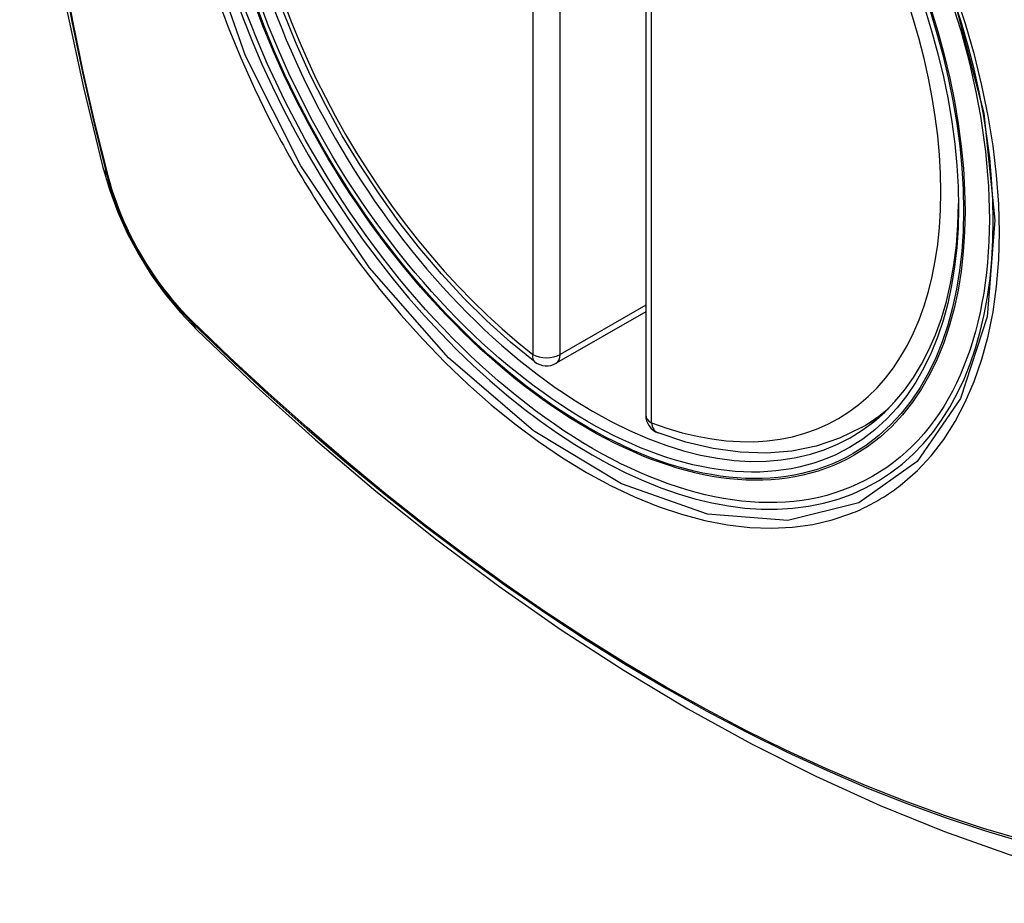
# Model space of a CAD drawing. Header units: inches. Extents: x 484 to 569.5, y 187.4 to 262.6.
# Tile 21 of 99: x 486.5 to 487.1, y 258.7 to 259.2. Entities that reach past the tile are written whole.
import ezdxf

# ---------------------------------------------------------------- set-up
doc = ezdxf.new("R2010")
doc.units = ezdxf.units.IN
doc.header["$MEASUREMENT"] = 0
doc.layers.add('Visible Edges(ANSI)', color=7, linetype='Continuous', lineweight=25)
doc.layers.add('Visible Tangent Edges(ANSI)', color=7, linetype='Continuous', lineweight=25)

msp = doc.modelspace()

# ---------------------------------------------------------------- linework, layer by layer
at = {"layer": 'Visible Edges(ANSI)'}
for p, q in [((486.89859, 259.46823), (486.89859, 258.98293)), ((486.89859, 259.04587), (486.84392, 259.01438)), ((487.03041, 258.97519), (487.04071, 258.98112))]:
    msp.add_line(p, q, dxfattribs=at)
at = {"layer": 'Visible Edges(ANSI)', "flags": 128}
for points in [[(486.57031, 259.84259), (486.55747, 259.80448), (486.54642, 259.76524), (486.53712, 259.72495), (486.52957, 259.68368), (486.52373, 259.64149), (486.51958, 259.59845), (486.51711, 259.55461), (486.51629, 259.51003), (486.5171, 259.46479), (486.51953, 259.41893), (486.52355, 259.37254), (486.52915, 259.32566), (486.53629, 259.27837), (486.54497, 259.23074), (486.55516, 259.18282), (486.56684, 259.1347)], [(486.83079, 259.01528), (486.81608, 259.02728), (486.80166, 259.04027), (486.78756, 259.05418), (486.77387, 259.06895), (486.76062, 259.08451), (486.74789, 259.1008), (486.73573, 259.11775), (486.72418, 259.13526), (486.71331, 259.15328), (486.70316, 259.17171), (486.69377, 259.19047), (486.68519, 259.20949), (486.67745, 259.22868)], [(486.56684, 259.1347), (486.57108, 259.1204), (486.57622, 259.10667), (486.58221, 259.09346), (486.58901, 259.08073), (486.59664, 259.06847), (486.60509, 259.05668), (486.61441, 259.04536), (486.62468, 259.03453)], [(486.62468, 259.03453), (486.6605, 259.00041), (486.69687, 258.96768), (486.73376, 258.93639), (486.77112, 258.90662), (486.80889, 258.87839), (486.84703, 258.85178), (486.8855, 258.82682), (486.92425, 258.80356), (486.96323, 258.78206), (487.00241, 258.76236), (487.04173, 258.74451), (487.08116, 258.72857), (487.12065, 258.71457), (487.16016, 258.70257), (487.19964, 258.69263), (487.23903, 258.6848)], [(487.03041, 258.97519), (487.01702, 258.96862), (487.00279, 258.96382), (486.98783, 258.9608), (486.97227, 258.95957), (486.95623, 258.9601), (486.93982, 258.96236), (486.92313, 258.9663), (486.90624, 258.97188)]]:
    msp.add_lwpolyline(points, dxfattribs=at)
at = {"layer": 'Visible Edges(ANSI)'}
for centre, start, end in [((486.83802, 259.02462), 232.21581, 299.93599), ((486.9104, 258.98293), 180, 249.36936)]:
    msp.add_arc(centre, 0.01181, start, end, dxfattribs=at)
msp.add_ellipse((486.86691, 259.24222), major_axis=(0.15718, -0.27294), ratio=0.578093, start_param=2.362013, end_param=7.062765, dxfattribs=at)
msp.add_ellipse((486.86343, 259.24021), major_axis=(-0.15963, 0.2772), ratio=0.578093, dxfattribs=at)
at = {"layer": 'Visible Tangent Edges(ANSI)'}
for p, q in [((486.82967, 259.5051), (486.82967, 259.01981)), ((486.84637, 259.01981), (486.84637, 259.5051)), ((486.90205, 258.97813), (486.90205, 259.46342)), ((486.57037, 259.12859), (486.57025, 259.12905)), ((486.89859, 259.04988), (486.84637, 259.01981)), ((486.62144, 259.04039), (486.6211, 259.04072))]:
    msp.add_line(p, q, dxfattribs=at)
at = {"layer": 'Visible Tangent Edges(ANSI)', "flags": 128}
for points in [[(487.08717, 259.23566), (487.10509, 259.16704), (487.11181, 259.1017), (487.10705, 259.0428), (487.09093, 258.99289), (487.06441, 258.95444), (487.0287, 258.92926), (486.9854, 258.91841), (486.93628, 258.92234), (486.88372, 258.94086), (486.83013, 258.97317), (486.77809, 259.01771), (486.72988, 259.07256), (486.68794, 259.13491), (486.65423, 259.20202), (486.63001, 259.27117)], [(486.54238, 259.2538), (486.54816, 259.22292), (486.55461, 259.19186), (486.56171, 259.16064), (486.56947, 259.12928)], [(486.57025, 259.12905), (486.56248, 259.16033), (486.55536, 259.19148), (486.5489, 259.22248), (486.5431, 259.25329)], [(487.05545, 258.94097), (487.06452, 258.94901), (487.07292, 258.95801), (487.0806, 258.96795), (487.08756, 258.97886), (487.09379, 258.99069), (487.09925, 259.00336), (487.10391, 259.01682), (487.10775, 259.03101), (487.11074, 259.04584), (487.11287, 259.06133), (487.11415, 259.07749), (487.11458, 259.09423), (487.11416, 259.11147), (487.11288, 259.12912), (487.11074, 259.14712), (487.10775, 259.16541), (487.10392, 259.18395), (487.09929, 259.20268), (487.09384, 259.22153), (487.08762, 259.24045)], [(486.63676, 259.23847), (486.6437, 259.21954), (486.65136, 259.20074), (486.65971, 259.1821), (486.66872, 259.16368)], [(486.66872, 259.16368), (486.66992, 259.16134), (486.67112, 259.15901), (486.67234, 259.15669), (486.67357, 259.15437), (486.67481, 259.15205), (486.67606, 259.14974), (486.67732, 259.14743), (486.67859, 259.14513), (486.67987, 259.14283), (486.68116, 259.14054), (486.68246, 259.13826), (486.68377, 259.13598), (486.68509, 259.1337), (486.68642, 259.13143), (486.68776, 259.12917), (486.68911, 259.12691), (486.69047, 259.12466), (486.69184, 259.12241), (486.69322, 259.12017), (486.6946, 259.11794), (486.696, 259.11571), (486.69741, 259.11349), (486.69882, 259.11128), (486.70025, 259.10907)], [(486.56947, 259.12928), (486.57056, 259.12523), (486.57176, 259.12117), (486.57308, 259.11709), (486.5745, 259.11302), (486.57602, 259.10894), (486.57765, 259.10488), (486.57938, 259.10083), (486.5812, 259.0968), (486.58313, 259.09279), (486.58514, 259.08882), (486.58724, 259.08489), (486.58943, 259.081), (486.59171, 259.07715), (486.59406, 259.07336), (486.5965, 259.06963), (486.599, 259.06597), (486.60158, 259.06238), (486.60422, 259.05886), (486.60693, 259.05542), (486.60969, 259.05206), (486.61251, 259.0488), (486.61538, 259.04563), (486.61829, 259.04255), (486.62125, 259.03959)], [(486.6211, 259.04072), (486.61821, 259.04365), (486.61535, 259.04667), (486.61255, 259.04979), (486.6098, 259.053), (486.6071, 259.05629), (486.60445, 259.05967), (486.60187, 259.06311), (486.59936, 259.06663), (486.59691, 259.07022), (486.59453, 259.07387), (486.59223, 259.07757), (486.59001, 259.08133), (486.58787, 259.08514), (486.58581, 259.08898), (486.58383, 259.09287), (486.58195, 259.09678), (486.58016, 259.10072), (486.57846, 259.10468), (486.57686, 259.10866), (486.57536, 259.11265), (486.57395, 259.11664), (486.57265, 259.12063), (486.57146, 259.12462), (486.57037, 259.12859)], [(486.70025, 259.10907), (486.71173, 259.09202), (486.72374, 259.07543), (486.73622, 259.05938), (486.74915, 259.04391), (486.76246, 259.02909), (486.77611, 259.01498), (486.79005, 259.00164), (486.80422, 258.98911), (486.81858, 258.97744), (486.83308, 258.96664), (486.84769, 258.95676), (486.86237, 258.94782), (486.87705, 258.93986), (486.89167, 258.93293), (486.90618, 258.92705), (486.92052, 258.92222), (486.93465, 258.91847), (486.94854, 258.91579), (486.96212, 258.9142), (486.97537, 258.91371), (486.98822, 258.91433), (487.00062, 258.91604), (487.01252, 258.91882), (487.02392, 258.92268)], [(486.62125, 259.03959), (486.64453, 259.01721), (486.66806, 258.99542), (486.69182, 258.97426), (486.71578, 258.95374), (486.73991, 258.93391), (486.76419, 258.91478), (486.78859, 258.89637), (486.81307, 258.8787), (486.83761, 258.8618), (486.86217, 258.84569), (486.88673, 258.83037), (486.91128, 258.81586), (486.93583, 258.80213), (486.96037, 258.78921), (486.98489, 258.77709), (487.00935, 258.7658), (487.03372, 258.75533), (487.05798, 258.74572), (487.08213, 258.73695), (487.10615, 258.72904), (487.13001, 258.72198)], [(487.12874, 258.72356), (487.10498, 258.73054), (487.08106, 258.73838), (487.05701, 258.74708), (487.03283, 258.75662), (487.00854, 258.76702), (486.98415, 258.77826), (486.95971, 258.79033), (486.93524, 258.80321), (486.91075, 258.81689), (486.88626, 258.83138), (486.86175, 258.84667), (486.83725, 258.86276), (486.81276, 258.87964), (486.78834, 258.89729), (486.764, 258.91568), (486.73978, 258.9348), (486.7157, 258.95462), (486.6918, 258.97512), (486.66811, 258.99627), (486.64465, 259.01803), (486.62144, 259.04039)], [(487.02392, 258.92268), (487.02534, 258.92325), (487.02675, 258.92383), (487.02815, 258.92443), (487.02954, 258.92505), (487.03092, 258.92569), (487.03229, 258.92634), (487.03366, 258.92701), (487.03502, 258.9277), (487.03636, 258.9284), (487.0377, 258.92913), (487.03903, 258.92986), (487.04035, 258.93062), (487.04166, 258.93139), (487.04296, 258.93218), (487.04425, 258.93298), (487.04553, 258.9338), (487.04681, 258.93464), (487.04807, 258.9355), (487.04933, 258.93637), (487.05057, 258.93726), (487.0518, 258.93816), (487.05303, 258.93908), (487.05424, 258.94002), (487.05545, 258.94097)]]:
    msp.add_lwpolyline(points, dxfattribs=at)
at = {"layer": 'Visible Tangent Edges(ANSI)'}
for centre, major_axis, ratio, start_param, end_param in [((486.86591, 259.24164), (-0.17285, 0.30015), 0.578093, 5.049711, 10.658253), ((486.86586, 259.24161), (-0.1503, 0.261), 0.578093, 5.670484, 8.47055), ((486.86586, 259.24161), (0.1503, -0.261), 0.578093, 5.670484, 8.47055), ((486.68122, 259.16415), (-0.11438, -0.02945), 0.352863, 0, 0.142152), ((486.57878, 259.13219), (-0.00953, -0.00245), 0.357658, 0.142431, 0.406138), ((486.62843, 259.0462), (-0.00688, -0.00704), 0.360494, 5.876137, 6.139844), ((486.70735, 259.11889), (-0.08267, -0.08436), 0.355706, 6.140128, 6.283185), ((486.83802, 259.02462), (-0.00724, -0.00933), 0.471826, 5.568124, 6.283185), ((486.83802, 259.02462), (0.01181, 0), 0.575862, 3.926991, 5.497787), ((486.83802, 259.02462), (0.00589, -0.01024), 0.578093, 0, 0.787332), ((486.87421, 259.24642), (0.15619, -0.27123), 0.578093, 0, 0.112305), ((486.9104, 258.98293), (-0.01181, 0), 0.575862, 0, 0.785398), ((486.9104, 258.98293), (-0.00416, -0.01105), 0.667544, 5.394234, 6.283185)]:
    msp.add_ellipse(centre, major_axis=major_axis, ratio=ratio, start_param=start_param, end_param=end_param, dxfattribs=at)
for centre, major_axis in [((486.8665, 259.24198), (0.17078, -0.29656)), ((486.86353, 259.24027), (-0.16238, 0.28198)), ((486.86343, 259.24021), (0.16178, -0.28094))]:
    msp.add_ellipse(centre, major_axis=major_axis, ratio=0.578093, dxfattribs=at)

doc.saveas('drawing.dxf')
